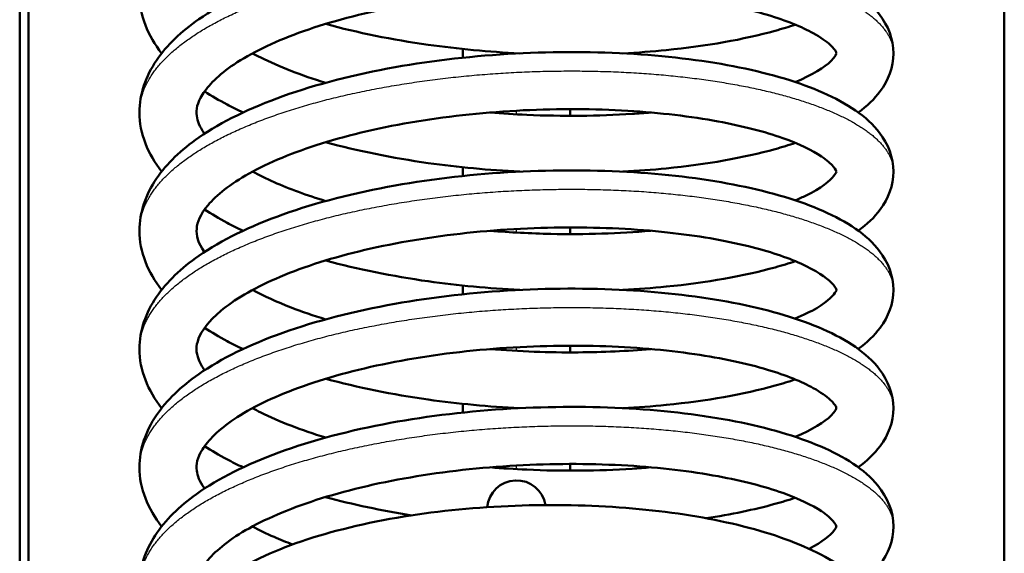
# Model space of a CAD drawing. Header units: millimetres. Extents: x 196 to 2279, y -1387 to 2348.
# Tile 7 of 89: x 404 to 459, y -1083 to -1053. Entities that reach past the tile are written whole.
import ezdxf

# ---------------------------------------------------------------- set-up
doc = ezdxf.new("R2010")
doc.units = ezdxf.units.MM
doc.header["$LTSCALE"] = 0.75
doc.layers.add('Visible', color=7, linetype='Continuous', lineweight=50)
doc.layers.add('Visible Narrow', color=7, linetype='Continuous', lineweight=25)

msp = doc.modelspace()

# ---------------------------------------------------------------- linework, layer by layer
at = {"layer": 'Visible', "extrusion": (0, 0, -1)}
for p, q in [((404.377, -1136.51, 115.005), (404.377, -808.179, 115.005)), ((404.877, -808.179, 114.505), (404.877, -1136.51, 114.505)), ((459.477, -1136.51, 114.505), (459.477, -808.179, 114.505))]:
    msp.add_line(p, q, dxfattribs=at)
msp.add_arc((-432.177, -1080.317, -85.059), 1.65, 5.1588, 170.6519, dxfattribs=at)
at = {"layer": 'Visible'}
for points, knots in [([(412.319, -1054.763, 65.353), (411.55, -1053.787, 67.106), (411.077, -1052.629, 68.941), (411.077, -1050.429, 72.299), (411.434, -1049.411, 73.887), (412.611, -1047.683, 76.916), (413.419, -1046.921, 78.383), (415.675, -1045.35, 81.506), (417.28, -1044.574, 83.128), (420.974, -1043.253, 85.79), (423.124, -1042.703, 86.857), (427.536, -1041.916, 88.19), (429.848, -1041.653, 88.506), (434.364, -1041.416, 88.414), (436.627, -1041.423, 88.014), (440.854, -1041.689, 86.575), (442.872, -1041.949, 85.519), (446.444, -1042.673, 82.884), (448.037, -1043.152, 81.271), (450.689, -1044.325, 77.652), (451.779, -1045.031, 75.591), (452.966, -1046.589, 72.202), (453.277, -1047.355, 70.854), (453.277, -1048.91, 68.245), (452.982, -1049.657, 66.934), (452.205, -1050.706, 64.674), (451.789, -1051.098, 63.71), (451.307, -1051.451, 62.769)], [66.63524, 66.63524, 66.63524, 66.63524, 67.278995, 67.278995, 67.839498, 67.839498, 68.382978, 68.382978, 69.087795, 69.087795, 69.805419, 69.805419, 70.490698, 70.490698, 71.162365, 71.162365, 71.832659, 71.832659, 72.511546, 72.511546, 73.223894, 73.223894, 73.685677, 73.685677, 74.13508, 74.13508, 74.468821, 74.468821, 74.468821, 74.468821]), ([(412.319, -1061.384, 67.762), (411.55, -1060.408, 69.515), (411.077, -1059.25, 71.35), (411.077, -1057.05, 74.708), (411.434, -1056.032, 76.296), (412.611, -1054.304, 79.325), (413.419, -1053.542, 80.792), (415.675, -1051.971, 83.915), (417.28, -1051.195, 85.537), (420.974, -1049.874, 88.199), (423.124, -1049.324, 89.266), (427.536, -1048.536, 90.599), (429.848, -1048.274, 90.915), (434.364, -1048.036, 90.823), (436.627, -1048.044, 90.423), (440.854, -1048.31, 88.984), (442.872, -1048.57, 87.927), (446.444, -1049.294, 85.293), (448.037, -1049.773, 83.68), (450.689, -1050.945, 80.06), (451.779, -1051.652, 78), (452.966, -1053.21, 74.611), (453.277, -1053.975, 73.263), (453.277, -1055.531, 70.654), (452.982, -1056.277, 69.343), (452.205, -1057.327, 67.082), (451.789, -1057.719, 66.119), (451.307, -1058.072, 65.178)], [53.822802, 53.822802, 53.822802, 53.822802, 54.466557, 54.466557, 55.027059, 55.027059, 55.57054, 55.57054, 56.275357, 56.275357, 56.992981, 56.992981, 57.67826, 57.67826, 58.349927, 58.349927, 59.020221, 59.020221, 59.699108, 59.699108, 60.411456, 60.411456, 60.873239, 60.873239, 61.322642, 61.322642, 61.656383, 61.656383, 61.656383, 61.656383]), ([(447.778, -1056.371, 61.536), (448.743, -1055.97, 63.101), (449.437, -1055.523, 64.862), (450.066, -1054.909, 68.28), (450.076, -1054.772, 69.951), (450.077, -1054.756, 73.545), (450.106, -1054.642, 75.532), (449.525, -1054.1, 78.446), (449.207, -1053.869, 79.458), (448.15, -1053.285, 81.879), (447.269, -1052.923, 83.249), (445.065, -1052.261, 85.811), (443.671, -1051.961, 86.995), (440.519, -1051.5, 88.964), (438.703, -1051.342, 89.742), (434.903, -1051.233, 90.737), (432.865, -1051.281, 90.946), (428.875, -1051.596, 90.743), (426.873, -1051.871, 90.326), (423.191, -1052.607, 88.921), (421.461, -1053.08, 87.916), (418.541, -1054.153, 85.479), (417.299, -1054.762, 84.021), (415.506, -1055.964, 80.884), (414.908, -1056.573, 79.178), (414.305, -1057.549, 75.73), (414.242, -1057.898, 73.966), (414.325, -1058.542, 70.915), (414.439, -1058.856, 69.605), (414.708, -1059.24, 68.309), (414.716, -1059.251, 68.273), (414.723, -1059.262, 68.237)], [201.403653, 201.403653, 201.403653, 201.403653, 201.968125, 201.968125, 202.462235, 202.462235, 203.046509, 203.046509, 203.368406, 203.368406, 203.858211, 203.858211, 204.40171, 204.40171, 204.981627, 204.981627, 205.58076, 205.58076, 206.183622, 206.183622, 206.783607, 206.783607, 207.369265, 207.369265, 207.92587, 207.92587, 208.459538, 208.459538, 208.861527, 208.861527, 208.873059, 208.873059, 208.873059, 208.873059]), ([(432.356, -1054.763, 50.61), (430.637, -1054.678, 50.558), (428.906, -1054.517, 50.707), (425.235, -1053.999, 51.467), (423.279, -1053.606, 52.18), (421.5, -1053.117, 53.128)], [76.858652, 76.858652, 76.858652, 76.858652, 77.372743, 77.372743, 77.993986, 77.993986, 77.993986, 77.993986]), ([(447.779, -1053.158, 57.669), (447.417, -1053.278, 57.274), (447.04, -1053.392, 56.891), (444.89, -1053.988, 54.87), (442.804, -1054.357, 53.472), (439.775, -1054.66, 52.132), (438.962, -1054.721, 51.829), (438.133, -1054.763, 51.574)], [75.111516, 75.111516, 75.111516, 75.111516, 75.275728, 75.275728, 76.014552, 76.014552, 76.273515, 76.273515, 76.273515, 76.273515]), ([(412.319, -1068.005, 70.171), (411.55, -1067.029, 71.924), (411.077, -1065.871, 73.759), (411.077, -1063.671, 77.117), (411.434, -1062.653, 78.705), (412.611, -1060.925, 81.733), (413.419, -1060.163, 83.201), (415.675, -1058.592, 86.324), (417.28, -1057.816, 87.946), (420.974, -1056.494, 90.608), (423.124, -1055.945, 91.675), (427.536, -1055.157, 93.008), (429.848, -1054.895, 93.324), (434.364, -1054.657, 93.232), (436.627, -1054.665, 92.832), (440.854, -1054.93, 91.393), (442.872, -1055.19, 90.336), (446.444, -1055.915, 87.702), (448.037, -1056.394, 86.089), (450.689, -1057.566, 82.469), (451.779, -1058.273, 80.409), (452.966, -1059.831, 77.02), (453.277, -1060.596, 75.672), (453.277, -1062.151, 73.063), (452.982, -1062.898, 71.752), (452.205, -1063.948, 69.491), (451.789, -1064.34, 68.528), (451.307, -1064.692, 67.587)], [41.010364, 41.010364, 41.010364, 41.010364, 41.654119, 41.654119, 42.214617, 42.214617, 42.758097, 42.758097, 43.462913, 43.462913, 44.180538, 44.180538, 44.865817, 44.865817, 45.537484, 45.537484, 46.207778, 46.207778, 46.886664, 46.886664, 47.599012, 47.599012, 48.060801, 48.060801, 48.510205, 48.510205, 48.843945, 48.843945, 48.843945, 48.843945]), ([(417.408, -1054.764, 59.903), (417.555, -1054.844, 59.706), (417.707, -1054.922, 59.513), (418.892, -1055.512, 58.08), (420.132, -1055.995, 56.976), (421.501, -1056.412, 56.068)], [197.8212336, 197.8212336, 197.8212336, 197.8212336, 197.8985625, 197.8985625, 198.4063596, 198.4063596, 198.4063596, 198.4063596]), ([(416.879, -1058.074, 58.886), (416.569, -1057.929, 59.183), (416.269, -1057.779, 59.488), (415.537, -1057.391, 60.28), (415.117, -1057.144, 60.78), (414.724, -1056.887, 61.297)], [65.7754015, 65.7754015, 65.7754015, 65.7754015, 65.9108175, 65.9108175, 66.1192413, 66.1192413, 66.1192413, 66.1192413]), ([(447.777, -1062.991, 63.944), (447.995, -1062.901, 64.298), (448.199, -1062.81, 64.659), (449.213, -1062.316, 66.64), (449.74, -1061.888, 68.436), (450.118, -1061.403, 71.843), (450.079, -1061.397, 73.466), (450.075, -1061.368, 76.314), (450.059, -1061.276, 77.565), (449.774, -1060.94, 79.765), (449.554, -1060.741, 80.732), (448.739, -1060.198, 83.136), (447.995, -1059.835, 84.54), (446.068, -1059.15, 87.178), (444.834, -1058.829, 88.422), (441.938, -1058.295, 90.6), (440.21, -1058.087, 91.518), (436.534, -1057.866, 92.82), (434.532, -1057.857, 93.199), (430.545, -1058.05, 93.337), (428.509, -1058.262, 93.092), (424.696, -1058.888, 92.013), (422.868, -1059.307, 91.163), (419.697, -1060.3, 88.987), (418.299, -1060.883, 87.641), (416.168, -1062.074, 84.659), (415.382, -1062.706, 82.999), (414.474, -1063.786, 79.612), (414.31, -1064.215, 77.858), (414.251, -1064.96, 74.283), (414.349, -1065.372, 72.423), (414.722, -1065.884, 70.661)], [213.141709, 213.141709, 213.141709, 213.141709, 213.268678, 213.268678, 213.825635, 213.825635, 214.307338, 214.307338, 214.680124, 214.680124, 214.980353, 214.980353, 215.458786, 215.458786, 215.981746, 215.981746, 216.557649, 216.557649, 217.153471, 217.153471, 217.755826, 217.755826, 218.357048, 218.357048, 218.947527, 218.947527, 219.513597, 219.513597, 220.048257, 220.048257, 220.609263, 220.609263, 220.609263, 220.609263]), ([(430.703, -1058.074, 53.047), (431.385, -1058.13, 53.006), (432.07, -1058.174, 53), (434.751, -1058.294, 53.121), (436.769, -1058.276, 53.527), (439.001, -1058.131, 54.351), (439.351, -1058.104, 54.492), (439.698, -1058.074, 54.644)], [199.3970038, 199.3970038, 199.3970038, 199.3970038, 199.6015537, 199.6015537, 200.2030754, 200.2030754, 200.3164799, 200.3164799, 200.3164799, 200.3164799]), ([(432.356, -1061.384, 53.019), (430.637, -1061.299, 52.967), (428.906, -1061.138, 53.116), (425.235, -1060.619, 53.877), (423.278, -1060.226, 54.589), (421.498, -1059.737, 55.538)], [64.046214, 64.046214, 64.046214, 64.046214, 64.560305, 64.560305, 65.181761, 65.181761, 65.181761, 65.181761]), ([(447.778, -1059.779, 60.078), (447.417, -1059.899, 59.683), (447.04, -1060.013, 59.3), (444.89, -1060.609, 57.279), (442.804, -1060.978, 55.881), (439.775, -1061.281, 54.541), (438.962, -1061.342, 54.238), (438.133, -1061.384, 53.982)], [62.299114, 62.299114, 62.299114, 62.299114, 62.463291, 62.463291, 63.202114, 63.202114, 63.461076, 63.461076, 63.461076, 63.461076]), ([(412.319, -1074.626, 72.58), (411.55, -1073.649, 74.332), (411.077, -1072.492, 76.168), (411.077, -1070.292, 79.526), (411.434, -1069.274, 81.114), (412.611, -1067.546, 84.142), (413.419, -1066.784, 85.609), (415.675, -1065.213, 88.732), (417.279, -1064.437, 90.354), (420.974, -1063.115, 93.016), (423.123, -1062.566, 94.083), (427.535, -1061.778, 95.417), (429.847, -1061.515, 95.733), (434.363, -1061.278, 95.641), (436.626, -1061.286, 95.241), (440.854, -1061.551, 93.803), (442.871, -1061.811, 92.746), (446.443, -1062.535, 90.112), (448.036, -1063.015, 88.499), (450.688, -1064.187, 84.879), (451.778, -1064.893, 82.818), (452.966, -1066.451, 79.43), (453.277, -1067.217, 78.081), (453.277, -1068.772, 75.472), (452.982, -1069.519, 74.161), (452.205, -1070.569, 71.9), (451.789, -1070.961, 70.937), (451.307, -1071.313, 69.996)], [28.197917, 28.197917, 28.197917, 28.197917, 28.841681, 28.841681, 29.402099, 29.402099, 29.94557, 29.94557, 30.650372, 30.650372, 31.368002, 31.368002, 32.053284, 32.053284, 32.724951, 32.724951, 33.395244, 33.395244, 34.074128, 34.074128, 34.786468, 34.786468, 35.248363, 35.248363, 35.697789, 35.697789, 36.03151, 36.03151, 36.03151, 36.03151]), ([(417.407, -1061.383, 62.315), (417.78, -1061.585, 61.816), (418.183, -1061.782, 61.34), (419.471, -1062.352, 59.989), (420.446, -1062.711, 59.178), (421.502, -1063.032, 58.478)], [209.559606, 209.559606, 209.559606, 209.559606, 209.7547385, 209.7547385, 210.1448161, 210.1448161, 210.1448161, 210.1448161]), ([(416.879, -1064.695, 61.295), (416.569, -1064.549, 61.592), (416.269, -1064.4, 61.897), (415.537, -1064.011, 62.689), (415.117, -1063.765, 63.19), (414.723, -1063.507, 63.707)], [52.9629635, 52.9629635, 52.9629635, 52.9629635, 53.0983814, 53.0983814, 53.3069589, 53.3069589, 53.3069589, 53.3069589]), ([(447.775, -1069.612, 66.353), (448.246, -1069.416, 67.117), (448.653, -1069.216, 67.918), (449.63, -1068.635, 70.382), (449.96, -1068.255, 72.173), (450.112, -1067.965, 75.523), (450.094, -1068.044, 77.094), (450.05, -1067.919, 79.735), (449.982, -1067.784, 80.815), (449.509, -1067.307, 83.536), (448.921, -1066.906, 85.159), (447.313, -1066.184, 88.014), (446.308, -1065.844, 89.298), (443.832, -1065.232, 91.697), (442.282, -1064.967, 92.788), (438.879, -1064.595, 94.496), (436.971, -1064.5, 95.114), (433.06, -1064.517, 95.754), (431.005, -1064.632, 95.771), (427.059, -1065.084, 95.191), (425.116, -1065.422, 94.586), (421.626, -1066.272, 92.838), (420.028, -1066.799, 91.68), (417.416, -1067.94, 88.985), (416.357, -1068.57, 87.418), (414.948, -1069.75, 84.145), (414.555, -1070.302, 82.411), (414.226, -1071.16, 78.86), (414.227, -1071.481, 77.02), (414.465, -1072.093, 74.498), (414.572, -1072.291, 73.773), (414.724, -1072.503, 73.062)], [224.880008, 224.880008, 224.880008, 224.880008, 225.153441, 225.153441, 225.694126, 225.694126, 226.163171, 226.163171, 226.48727, 226.48727, 227.003936, 227.003936, 227.493775, 227.493775, 228.054331, 228.054331, 228.641669, 228.641669, 229.24322, 229.24322, 229.845788, 229.845788, 230.441709, 230.441709, 231.022528, 231.022528, 231.567655, 231.567655, 232.122774, 232.122774, 232.349271, 232.349271, 232.349271, 232.349271]), ([(430.703, -1064.695, 55.456), (431.835, -1064.787, 55.389), (432.976, -1064.846, 55.419), (436.019, -1064.91, 55.767), (437.931, -1064.85, 56.28), (439.698, -1064.695, 57.053)], [211.1358191, 211.1358191, 211.1358191, 211.1358191, 211.4748808, 211.4748808, 212.0546414, 212.0546414, 212.0546414, 212.0546414]), ([(432.356, -1068.005, 55.428), (430.637, -1067.92, 55.376), (428.906, -1067.759, 55.525), (425.235, -1067.24, 56.285), (423.279, -1066.847, 56.998), (421.5, -1066.358, 57.946)], [51.233779, 51.233779, 51.233779, 51.233779, 51.747869, 51.747869, 52.36917, 52.36917, 52.36917, 52.36917]), ([(447.779, -1066.399, 62.488), (447.417, -1066.52, 62.092), (447.04, -1066.634, 61.709), (444.89, -1067.23, 59.688), (442.803, -1067.599, 58.29), (439.775, -1067.902, 56.949), (438.962, -1067.963, 56.647), (438.133, -1068.005, 56.391)], [49.486528, 49.486528, 49.486528, 49.486528, 49.650855, 49.650855, 50.389678, 50.389678, 50.648634, 50.648634, 50.648634, 50.648634]), ([(412.319, -1081.247, 74.989), (411.55, -1080.272, 76.741), (411.077, -1079.113, 78.577), (411.077, -1076.915, 81.931), (411.432, -1075.9, 83.514), (412.605, -1074.174, 86.538), (413.412, -1073.412, 88.006), (415.664, -1071.84, 91.129), (417.267, -1071.063, 92.751), (420.958, -1069.741, 95.416), (423.106, -1069.191, 96.485), (427.518, -1068.401, 97.822), (429.829, -1068.138, 98.141), (434.345, -1067.899, 98.052), (436.609, -1067.906, 97.654), (440.838, -1068.17, 96.219), (442.856, -1068.43, 95.164), (446.43, -1069.153, 92.533), (448.025, -1069.632, 90.921), (450.679, -1070.802, 87.304), (451.77, -1071.508, 85.244), (452.963, -1073.066, 81.85), (453.277, -1073.834, 80.496), (453.277, -1075.394, 77.88), (452.982, -1076.141, 76.567), (452.204, -1077.19, 74.307), (451.789, -1077.582, 73.345), (451.307, -1077.934, 72.405)], [15.385304, 15.385304, 15.385304, 15.385304, 16.029235, 16.029235, 16.588205, 16.588205, 17.131509, 17.131509, 17.836051, 17.836051, 18.55377, 18.55377, 19.239109, 19.239109, 19.910787, 19.910787, 20.581065, 20.581065, 21.259903, 21.259903, 21.972089, 21.972089, 22.435921, 22.435921, 22.885756, 22.885756, 23.219022, 23.219022, 23.219022, 23.219022]), ([(417.409, -1068.006, 64.722), (418.045, -1068.348, 63.874), (418.77, -1068.68, 63.086), (420.168, -1069.222, 61.839), (420.817, -1069.445, 61.34), (421.502, -1069.653, 60.886)], [221.298364, 221.298364, 221.298364, 221.298364, 221.6305709, 221.6305709, 221.8832978, 221.8832978, 221.8832978, 221.8832978]), ([(416.879, -1071.316, 63.704), (416.569, -1071.17, 64.001), (416.269, -1071.021, 64.306), (415.538, -1070.633, 65.097), (415.118, -1070.387, 65.597), (414.725, -1070.129, 66.113)], [40.1505243, 40.1505243, 40.1505243, 40.1505243, 40.2859769, 40.2859769, 40.4941204, 40.4941204, 40.4941204, 40.4941204]), ([(447.777, -1076.233, 68.763), (448.743, -1075.833, 70.328), (449.437, -1075.385, 72.089), (450.066, -1074.771, 75.507), (450.076, -1074.635, 77.177), (450.077, -1074.618, 80.772), (450.106, -1074.504, 82.759), (449.525, -1073.963, 85.673), (449.207, -1073.731, 86.685), (448.15, -1073.147, 89.106), (447.269, -1072.785, 90.475), (445.065, -1072.123, 93.038), (443.671, -1071.823, 94.222), (440.519, -1071.362, 96.191), (438.703, -1071.205, 96.969), (434.903, -1071.095, 97.964), (432.865, -1071.144, 98.173), (428.875, -1071.459, 97.97), (426.873, -1071.734, 97.553), (423.191, -1072.47, 96.148), (421.461, -1072.943, 95.143), (418.541, -1074.015, 92.706), (417.299, -1074.624, 91.248), (415.506, -1075.827, 88.111), (414.908, -1076.436, 86.405), (414.305, -1077.411, 82.957), (414.242, -1077.76, 81.193), (414.325, -1078.405, 78.142), (414.439, -1078.718, 76.832), (414.708, -1079.103, 75.536), (414.716, -1079.113, 75.5), (414.723, -1079.124, 75.463)], [236.618337, 236.618337, 236.618337, 236.618337, 237.182825, 237.182825, 237.676934, 237.676934, 238.261208, 238.261208, 238.583106, 238.583106, 239.07291, 239.07291, 239.616409, 239.616409, 240.196327, 240.196327, 240.795459, 240.795459, 241.398321, 241.398321, 241.998307, 241.998307, 242.583964, 242.583964, 243.140569, 243.140569, 243.674238, 243.674238, 244.076226, 244.076226, 244.087774, 244.087774, 244.087774, 244.087774]), ([(430.694, -1071.315, 57.865), (432.339, -1071.451, 57.767), (434.013, -1071.512, 57.877), (437.018, -1071.493, 58.464), (438.388, -1071.429, 58.892), (439.688, -1071.316, 59.458)], [222.8732842, 222.8732842, 222.8732842, 222.8732842, 223.3673302, 223.3673302, 223.791649, 223.791649, 223.791649, 223.791649]), ([(432.355, -1074.626, 57.837), (430.636, -1074.54, 57.785), (428.906, -1074.38, 57.934), (425.235, -1073.861, 58.694), (423.279, -1073.468, 59.406), (421.5, -1072.979, 60.355)], [38.421395, 38.421395, 38.421395, 38.421395, 38.935463, 38.935463, 39.556672, 39.556672, 39.556672, 39.556672]), ([(447.779, -1073.02, 64.896), (447.417, -1073.141, 64.501), (447.04, -1073.255, 64.118), (444.89, -1073.85, 62.097), (442.803, -1074.219, 60.699), (439.775, -1074.523, 59.358), (438.963, -1074.584, 59.056), (438.133, -1074.626, 58.801)], [36.674201, 36.674201, 36.674201, 36.674201, 36.838454, 36.838454, 37.577274, 37.577274, 37.836148, 37.836148, 37.836148, 37.836148]), ([(413.035, -1088.659, 75.941), (412.529, -1088.168, 76.869), (412.106, -1087.642, 77.824), (411.334, -1086.303, 80.099), (411.077, -1085.43, 81.448), (411.077, -1083.575, 84.281), (411.405, -1082.596, 85.803), (412.517, -1080.892, 88.767), (413.304, -1080.126, 90.233), (415.508, -1078.548, 93.36), (417.081, -1077.768, 94.988), (420.726, -1076.429, 97.692), (422.863, -1075.868, 98.788), (427.261, -1075.057, 100.181), (429.57, -1074.783, 100.527), (434.089, -1074.524, 100.49), (436.359, -1074.522, 100.119), (440.605, -1074.767, 98.733), (442.636, -1075.018, 97.701), (446.241, -1075.724, 95.112), (447.854, -1076.195, 93.519), (450.546, -1077.347, 89.936), (451.65, -1078.036, 87.889), (452.926, -1079.6, 84.428), (453.277, -1080.407, 82.985), (453.277, -1082.027, 80.267), (452.972, -1082.786, 78.932), (452.218, -1083.786, 76.766), (451.859, -1084.134, 75.92), (451.446, -1084.451, 75.09)], [2.391338, 2.391338, 2.391338, 2.391338, 2.738716, 2.738716, 3.216711, 3.216711, 3.75458, 3.75458, 4.295457, 4.295457, 4.99604, 4.99604, 5.715057, 5.715057, 6.401247, 6.401247, 7.073083, 7.073083, 7.74325, 7.74325, 8.42142, 8.42142, 9.131421, 9.131421, 9.623413, 9.623413, 10.080712, 10.080712, 10.37395, 10.37395, 10.37395, 10.37395]), ([(417.408, -1074.626, 67.13), (417.555, -1074.706, 66.933), (417.707, -1074.785, 66.739), (418.892, -1075.374, 65.307), (420.132, -1075.857, 64.203), (421.501, -1076.274, 63.295)], [233.0359329, 233.0359329, 233.0359329, 233.0359329, 233.1132617, 233.1132617, 233.6210844, 233.6210844, 233.6210844, 233.6210844]), ([(416.879, -1077.936, 66.113), (416.567, -1077.79, 66.411), (416.266, -1077.64, 66.718), (415.535, -1077.252, 67.51), (415.116, -1077.006, 68.009), (414.724, -1076.749, 68.523)], [27.338068, 27.338068, 27.338068, 27.338068, 27.4741505, 27.4741505, 27.6819192, 27.6819192, 27.6819192, 27.6819192]), ([(448.553, -1082.498, 72.588), (449.284, -1082.121, 74.113), (449.754, -1081.733, 75.788), (450.118, -1081.265, 79.07), (450.079, -1081.259, 80.693), (450.075, -1081.23, 83.541), (450.059, -1081.138, 84.792), (449.774, -1080.802, 86.992), (449.554, -1080.603, 87.959), (448.739, -1080.06, 90.363), (447.995, -1079.697, 91.766), (446.068, -1079.012, 94.405), (444.834, -1078.691, 95.649), (441.938, -1078.157, 97.826), (440.21, -1077.949, 98.745), (436.534, -1077.729, 100.047), (434.532, -1077.72, 100.426), (430.545, -1077.912, 100.564), (428.509, -1078.124, 100.319), (424.696, -1078.75, 99.24), (422.868, -1079.17, 98.39), (419.697, -1080.163, 96.214), (418.299, -1080.745, 94.868), (416.168, -1081.937, 91.885), (415.382, -1082.568, 90.225), (414.474, -1083.648, 86.839), (414.31, -1084.078, 85.085), (414.26, -1084.712, 82.042), (414.303, -1084.998, 80.728), (414.463, -1085.324, 79.445)], [248.521506, 248.521506, 248.521506, 248.521506, 249.040335, 249.040335, 249.522037, 249.522037, 249.894823, 249.894823, 250.195052, 250.195052, 250.673485, 250.673485, 251.196445, 251.196445, 251.772348, 251.772348, 252.36817, 252.36817, 252.970525, 252.970525, 253.571747, 253.571747, 254.162226, 254.162226, 254.728297, 254.728297, 255.262956, 255.262956, 255.661053, 255.661053, 255.661053, 255.661053]), ([(430.703, -1077.936, 60.274), (431.385, -1077.993, 60.233), (432.07, -1078.036, 60.227), (434.751, -1078.156, 60.348), (436.769, -1078.139, 60.754), (439.001, -1077.994, 61.578), (439.351, -1077.967, 61.719), (439.698, -1077.936, 61.871)], [234.611703, 234.611703, 234.611703, 234.611703, 234.816253, 234.816253, 235.4177747, 235.4177747, 235.5311791, 235.5311791, 235.5311791, 235.5311791]), ([(447.778, -1079.641, 67.305), (447.415, -1079.762, 66.908), (447.036, -1079.877, 66.524), (445.484, -1080.306, 65.065), (444.181, -1080.576, 64.086), (442.786, -1080.787, 63.261)], [23.8617894, 23.8617894, 23.8617894, 23.8617894, 24.0266973, 24.0266973, 24.5138198, 24.5138198, 24.5138198, 24.5138198]), ([(415.789, -1092.993, 77.029), (415.644, -1092.892, 77.241), (415.504, -1092.788, 77.455), (414.303, -1091.849, 79.376), (413.499, -1090.843, 81.229), (413.046, -1089.187, 83.812), (413.002, -1088.666, 84.586), (413.145, -1087.359, 86.561), (413.474, -1086.597, 87.786), (414.497, -1085.192, 90.313), (415.231, -1084.545, 91.633), (417.289, -1083.197, 94.498), (418.765, -1082.531, 96.007), (422.174, -1081.413, 98.507), (424.165, -1080.956, 99.517), (428.252, -1080.327, 100.795), (430.39, -1080.137, 101.112), (434.585, -1080.01, 101.077), (436.695, -1080.068, 100.734), (440.66, -1080.411, 99.451), (442.563, -1080.701, 98.492), (445.961, -1081.484, 96.077), (447.488, -1081.988, 94.582), (450.054, -1083.213, 91.215), (451.113, -1083.95, 89.284), (452.171, -1085.369, 86.387), (452.436, -1085.91, 85.412), (452.726, -1087.32, 83.058), (452.561, -1088.225, 81.648), (451.811, -1089.59, 79.067), (451.311, -1090.13, 77.873), (450.476, -1090.792, 76.272), (450.226, -1090.969, 75.829), (449.96, -1091.138, 75.393)], [33.70313, 33.70313, 33.70313, 33.70313, 33.785871, 33.785871, 34.438838, 34.438838, 34.716139, 34.716139, 35.150704, 35.150704, 35.636293, 35.636293, 36.283825, 36.283825, 36.948162, 36.948162, 37.582006, 37.582006, 38.207138, 38.207138, 38.836414, 38.836414, 39.479668, 39.479668, 40.158731, 40.158731, 40.498055, 40.498055, 40.986658, 40.986658, 41.402537, 41.402537, 41.563506, 41.563506, 41.563506, 41.563506]), ([(417.407, -1081.246, 69.542), (417.78, -1081.447, 69.043), (418.183, -1081.645, 68.567), (418.939, -1081.979, 67.774), (419.283, -1082.121, 67.444), (419.642, -1082.258, 67.128)], [244.7743052, 244.7743052, 244.7743052, 244.7743052, 244.9694378, 244.9694378, 245.1179412, 245.1179412, 245.1179412, 245.1179412])]:
    msp.add_open_spline(points, degree=3, knots=knots, dxfattribs=at)
at = {"layer": 'Visible', "extrusion": (1, 0, 0)}
for points in [[(429.177, -1055.008, -120.106), (429.177, -1054.845, -120.119), (429.177, -1054.682, -120.132), (429.177, -1054.519, -120.145)], [(435.177, -1057.887, -119.883), (435.177, -1058.012, -119.873), (435.177, -1058.136, -119.864), (435.177, -1058.26, -119.855)], [(429.177, -1061.628, -119.609), (429.177, -1061.466, -119.62), (429.177, -1061.303, -119.632), (429.177, -1061.14, -119.644)], [(435.177, -1064.508, -119.413), (435.177, -1064.632, -119.405), (435.177, -1064.757, -119.397), (435.177, -1064.882, -119.388)], [(429.177, -1068.249, -119.175), (429.177, -1068.086, -119.185), (429.177, -1067.924, -119.195), (429.177, -1067.761, -119.205)], [(435.177, -1071.129, -119.007), (435.177, -1071.253, -119), (435.177, -1071.378, -118.993), (435.177, -1071.503, -118.986)], [(429.177, -1074.87, -118.805), (429.177, -1074.707, -118.814), (429.177, -1074.544, -118.822), (429.177, -1074.382, -118.83)], [(435.177, -1077.75, -118.666), (435.177, -1077.874, -118.66), (435.177, -1077.999, -118.654), (435.177, -1078.123, -118.648)]]:
    msp.add_open_spline(points, degree=3, dxfattribs=at)
at = {"layer": 'Visible'}
msp.add_open_spline([(426.312, -1080.626, 60.902), (424.631, -1080.357, 61.33), (423.002, -1080.013, 61.963), (421.498, -1079.6, 62.765)], degree=3, dxfattribs=at)
at = {"layer": 'Visible Narrow'}
for points, knots in [([(411.077, -1058.074, 73.145), (411.077, -1057.141, 75.336), (411.606, -1056.232, 77.471), (412.677, -1054.39, 81.797), (415.68, -1052.866, 85.25), (418.683, -1051.343, 88.702), (423.022, -1050.392, 90.58), (427.361, -1049.441, 92.457), (432.177, -1049.204, 92.371), (436.993, -1048.968, 92.285), (441.332, -1049.446, 90.236), (445.671, -1049.924, 88.186), (448.673, -1050.975, 84.562), (451.676, -1052.026, 80.937), (452.748, -1053.395, 76.439), (453.277, -1054.07, 74.218), (453.277, -1054.764, 71.941)], [-0.80681818, -0.80681818, -0.80681818, -0.80519481, -0.80519481, -0.80194805, -0.80194805, -0.7987013, -0.7987013, -0.79545455, -0.79545455, -0.79220779, -0.79220779, -0.78896104, -0.78896104, -0.78571429, -0.78571429, -0.78409091, -0.78409091, -0.78409091]), ([(411.077, -1064.695, 75.554), (411.077, -1063.762, 77.745), (411.606, -1062.853, 79.88), (412.677, -1061.011, 84.206), (415.68, -1059.487, 87.659), (418.683, -1057.963, 91.111), (423.022, -1057.012, 92.989), (427.361, -1056.062, 94.866), (432.177, -1055.825, 94.78), (436.993, -1055.589, 94.694), (441.332, -1056.067, 92.644), (445.671, -1056.545, 90.595), (448.673, -1057.596, 86.97), (451.676, -1058.647, 83.346), (452.748, -1060.015, 78.848), (453.277, -1060.691, 76.627), (453.277, -1061.384, 74.35)], [-0.85227273, -0.85227273, -0.85227273, -0.85064935, -0.85064935, -0.8474026, -0.8474026, -0.84415584, -0.84415584, -0.84090909, -0.84090909, -0.83766234, -0.83766234, -0.83441558, -0.83441558, -0.83116883, -0.83116883, -0.82954545, -0.82954545, -0.82954545]), ([(411.077, -1071.316, 77.963), (411.077, -1070.383, 80.154), (411.606, -1069.474, 82.289), (412.677, -1067.632, 86.615), (415.68, -1066.108, 90.068), (418.683, -1064.584, 93.52), (423.022, -1063.633, 95.398), (427.361, -1062.682, 97.275), (432.177, -1062.446, 97.189), (436.993, -1062.209, 97.103), (441.332, -1062.687, 95.053), (445.671, -1063.165, 93.004), (448.673, -1064.216, 89.379), (451.676, -1065.267, 85.755), (452.748, -1066.636, 81.257), (453.277, -1067.312, 79.036), (453.277, -1068.005, 76.759)], [-0.89772727, -0.89772727, -0.89772727, -0.8961039, -0.8961039, -0.89285714, -0.89285714, -0.88961039, -0.88961039, -0.88636364, -0.88636364, -0.88311688, -0.88311688, -0.87987013, -0.87987013, -0.87662338, -0.87662338, -0.875, -0.875, -0.875]), ([(411.077, -1077.936, 80.372), (411.077, -1077.004, 82.563), (411.606, -1076.095, 84.698), (412.677, -1074.253, 89.024), (415.68, -1072.729, 92.477), (418.683, -1071.205, 95.929), (423.022, -1070.254, 97.807), (427.361, -1069.303, 99.684), (432.177, -1069.067, 99.598), (436.993, -1068.83, 99.512), (441.332, -1069.308, 97.462), (445.671, -1069.786, 95.413), (448.673, -1070.837, 91.788), (451.676, -1071.888, 88.164), (452.748, -1073.257, 83.666), (453.277, -1073.933, 81.445), (453.277, -1074.626, 79.168)], [-0.94318182, -0.94318182, -0.94318182, -0.94155844, -0.94155844, -0.93831169, -0.93831169, -0.93506494, -0.93506494, -0.93181818, -0.93181818, -0.92857143, -0.92857143, -0.92532468, -0.92532468, -0.92207792, -0.92207792, -0.92045455, -0.92045455, -0.92045455]), ([(411.077, -1084.557, 82.781), (411.077, -1083.625, 84.972), (411.606, -1082.715, 87.107), (412.677, -1080.874, 91.433), (415.68, -1079.35, 94.886), (418.683, -1077.826, 98.338), (423.022, -1076.875, 100.216), (427.361, -1075.924, 102.093), (432.177, -1075.688, 102.007), (436.993, -1075.451, 101.921), (441.332, -1075.929, 99.871), (445.671, -1076.407, 97.822), (448.673, -1077.458, 94.197), (451.676, -1078.509, 90.573), (452.748, -1079.878, 86.075), (453.277, -1080.554, 83.854), (453.277, -1081.247, 81.577)], [-0.98863636, -0.98863636, -0.98863636, -0.98701299, -0.98701299, -0.98376623, -0.98376623, -0.98051948, -0.98051948, -0.97727273, -0.97727273, -0.97402597, -0.97402597, -0.97077922, -0.97077922, -0.96753247, -0.96753247, -0.96590909, -0.96590909, -0.96590909])]:
    msp.add_rational_spline(points, [0.987463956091, 0.987463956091, 1, 0.974927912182, 1, 0.974927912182, 1, 0.974927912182, 1, 0.974927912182, 1, 0.974927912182, 1, 0.974927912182, 1, 0.987463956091, 0.987463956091], degree=2, knots=knots, dxfattribs=at)
at = {"layer": 'Visible Narrow', "extrusion": (1, 0, 0)}
for points in [[(432.177, -1054.772, -117.151), (432.177, -1054.766, -117.152), (432.177, -1054.76, -117.152), (432.177, -1054.754, -117.153)], [(432.177, -1058.176, -116.886), (432.177, -1058.108, -116.891), (432.177, -1058.04, -116.896), (432.177, -1057.972, -116.902)], [(432.177, -1061.393, -116.65), (432.177, -1061.387, -116.65), (432.177, -1061.381, -116.65), (432.177, -1061.375, -116.651)], [(432.177, -1064.796, -116.415), (432.177, -1064.728, -116.419), (432.177, -1064.661, -116.424), (432.177, -1064.594, -116.428)], [(432.177, -1068.014, -116.207), (432.177, -1068.008, -116.207), (432.177, -1068.002, -116.208), (432.177, -1067.996, -116.208)], [(432.177, -1071.417, -116.004), (432.177, -1071.349, -116.008), (432.177, -1071.281, -116.011), (432.177, -1071.214, -116.015)], [(432.177, -1074.635, -115.827), (432.177, -1074.629, -115.827), (432.177, -1074.623, -115.828), (432.177, -1074.617, -115.828)], [(432.177, -1078.038, -115.657), (432.177, -1077.97, -115.66), (432.177, -1077.903, -115.663), (432.177, -1077.835, -115.667)]]:
    msp.add_open_spline(points, degree=3, dxfattribs=at)

doc.saveas('drawing.dxf')
